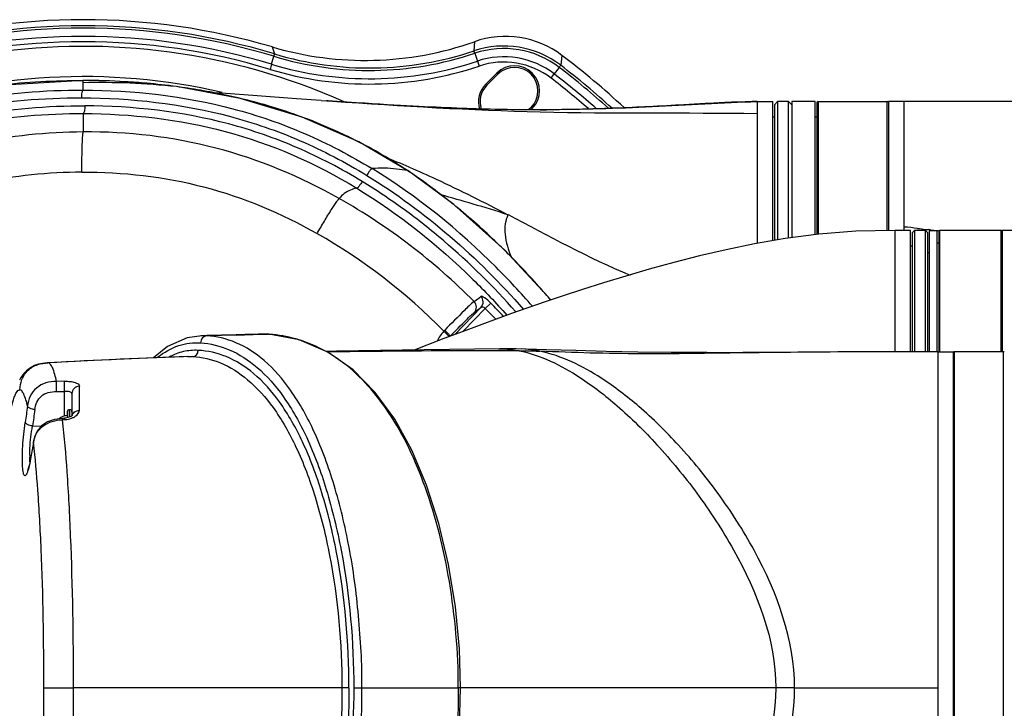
# Model space of a CAD drawing. Header units: millimetres. Extents: x 10 to 584, y 4 to 410.
# Tile 50 of 60: x 194 to 207, y 343 to 352. Entities that reach past the tile are written whole.
import ezdxf

# ---------------------------------------------------------------- set-up
doc = ezdxf.new("R2010")
doc.units = ezdxf.units.MM
doc.header["$LTSCALE"] = 32.67
doc.layers.get('0').update_dxf_attribs({"linetype": 'CONTINUOUS'})

msp = doc.modelspace()

# ---------------------------------------------------------------- linework, layer by layer
at = {"color": 7, "linetype": 'Continuous'}
for p, q in [((197.7298, 351.7476), (197.7585, 351.6588)), ((200.3136, 351.8147), (200.3089, 351.6979)), ((197.7205, 351.5272), (197.751, 351.6283)), ((200.3179, 351.6671), (200.3516, 351.5669)), ((201.4329, 351.6408), (201.4177, 351.5136)), ((197.7205, 351.5272), (197.7006, 351.4616)), ((200.3516, 351.5669), (200.3732, 351.5029)), ((201.3997, 351.4869), (201.3354, 351.4031)), ((195.3084, 351.32), (195.3068, 351.3198)), ((195.3068, 351.3199), (195.3068, 351.2906)), ((200.4593, 351.2714), (200.6007, 351.4128)), ((200.4735, 351.2573), (200.6149, 351.3987)), ((200.6149, 351.3987), (200.6007, 351.4128)), ((201.2942, 351.3495), (201.3354, 351.403)), ((195.3068, 351.2906), (195.307, 351.1967)), ((196.5036, 351.2407), (196.5055, 351.2407)), ((200.4593, 351.2714), (200.4735, 351.2573)), ((198.3563, 351.0638), (198.4998, 351.0539)), ((198.683, 351.0421), (198.5565, 351.0504)), ((198.8081, 351.0339), (198.683, 351.0421)), ((198.9147, 351.0271), (198.8081, 351.0339)), ((199.0083, 351.0213), (198.9147, 351.0271)), ((199.104, 351.0154), (199.0083, 351.0213)), ((199.2017, 351.0095), (199.104, 351.0154)), ((199.2848, 351.0047), (199.2017, 351.0095)), ((199.3694, 350.9999), (199.2848, 351.0047)), ((199.4467, 350.9955), (199.3694, 350.9999)), ((199.5253, 350.9913), (199.4467, 350.9955)), ((199.605, 350.9871), (199.5253, 350.9913)), ((199.6769, 350.9834), (199.605, 350.9871)), ((199.7498, 350.9798), (199.6769, 350.9834)), ((199.8236, 350.9763), (199.7498, 350.9798)), ((199.889, 350.9733), (199.8236, 350.9763)), ((199.955, 350.9704), (199.889, 350.9733)), ((200.0217, 350.9676), (199.955, 350.9704)), ((200.0891, 350.9648), (200.0217, 350.9676)), ((200.1572, 350.9622), (200.0891, 350.9648)), ((200.216, 350.9601), (200.1572, 350.9622)), ((200.2753, 350.958), (200.216, 350.9601)), ((200.335, 350.956), (200.2753, 350.958)), ((200.3952, 350.9542), (200.335, 350.956)), ((200.4561, 350.9524), (200.3952, 350.9542)), ((200.5177, 350.9508), (200.4561, 350.9524)), ((200.5798, 350.9492), (200.5177, 350.9508)), ((200.6319, 350.9481), (200.5798, 350.9492)), ((200.6843, 350.947), (200.6319, 350.9481)), ((200.7367, 350.946), (200.6843, 350.947)), ((200.7891, 350.9452), (200.7367, 350.946)), ((200.8413, 350.9444), (200.7891, 350.9452)), ((200.8931, 350.9438), (200.8413, 350.9444)), ((200.9444, 350.9434), (200.8931, 350.9438)), ((200.9951, 350.9431), (200.9444, 350.9434)), ((201.0449, 350.9429), (200.9951, 350.9431)), ((201.0391, 350.9744), (201.0077, 350.943)), ((201.0533, 350.9603), (201.0359, 350.9429)), ((201.0533, 350.9603), (201.0391, 350.9744)), ((201.0939, 350.9428), (201.0449, 350.9429)), ((201.1571, 350.9429), (201.0939, 350.9428)), ((201.2071, 350.9433), (201.148, 350.943)), ((201.2777, 350.9439), (201.2071, 350.9433)), ((201.3539, 350.9447), (201.2777, 350.9439)), ((201.4338, 350.9459), (201.3539, 350.9447)), ((202.8838, 351.0015), (202.7695, 350.9952)), ((202.9941, 351.0078), (202.8838, 351.0015)), ((203.9316, 351.0498), (203.8638, 351.0491)), ((203.9316, 351.0498), (203.9316, 349.2363)), ((203.9316, 351.0498), (204.1316, 351.0498)), ((204.1316, 349.271), (204.1316, 351.0498)), ((204.1516, 351.0098), (204.1916, 351.0498)), ((204.1516, 351.0098), (204.1516, 349.2745)), ((204.1916, 351.0498), (204.1916, 349.2814)), ((204.3316, 351.0498), (204.1916, 351.0498)), ((204.3316, 349.3039), (204.3316, 351.0498)), ((204.3716, 351.0098), (204.3316, 351.0498)), ((204.3716, 351.0498), (204.3716, 349.3091)), ((204.6716, 351.0498), (204.3716, 351.0498)), ((204.6716, 349.3486), (204.6716, 351.0498)), ((204.6916, 351.0298), (204.6916, 349.3512)), ((204.7116, 351.0498), (204.7116, 349.3538)), ((204.7116, 351.0498), (205.5916, 351.0498)), ((205.5916, 349.398), (205.5916, 351.0498)), ((205.6116, 351.0498), (205.6116, 349.3983)), ((205.8116, 349.3998), (205.8116, 351.0498)), ((195.3126, 350.8961), (195.3122, 350.6613)), ((204.1516, 350.8498), (204.1316, 350.8498)), ((204.6916, 350.8498), (204.6716, 350.8498)), ((199.4578, 350.1663), (199.4627, 350.1657)), ((199.4578, 350.1663), (199.4615, 350.1639)), ((205.6916, 349.3998), (205.6916, 347.8488)), ((205.8916, 349.3998), (205.6916, 349.3998)), ((205.8916, 347.8492), (205.8916, 349.3998)), ((205.9116, 349.3698), (205.9416, 349.3998)), ((205.9116, 349.3698), (205.9116, 347.8492)), ((205.9416, 349.3998), (205.9416, 347.8493)), ((206.0816, 349.3998), (205.9416, 349.3998)), ((206.0816, 347.8495), (206.0816, 349.3998)), ((206.1116, 349.3698), (206.0816, 349.3998)), ((206.1116, 347.8496), (206.1116, 349.3698)), ((206.1327, 349.4096), (206.1163, 349.4114)), ((206.1316, 349.3998), (206.1316, 347.8496)), ((206.1316, 349.3998), (206.2316, 349.3998)), ((206.1453, 349.4083), (206.1327, 349.4096)), ((206.2316, 347.8498), (206.2316, 349.3998)), ((206.2516, 349.3897), (206.2516, 347.8498)), ((206.2558, 349.3973), (206.2524, 349.3976)), ((206.2616, 349.3998), (206.2616, 347.8498)), ((207.0516, 349.3998), (206.2616, 349.3998)), ((207.0516, 347.8498), (207.0516, 349.3998)), ((207.0616, 349.3998), (207.0616, 347.8498)), ((205.9116, 349.1998), (205.8916, 349.1998)), ((206.2516, 349.2398), (206.2316, 349.2398)), ((206.1116, 349.1198), (206.1316, 349.1198)), ((200.4538, 348.4032), (200.5233, 348.472)), ((200.0628, 348.0699), (200.3988, 348.4182)), ((200.1718, 348.1109), (200.4538, 348.4032)), ((196.8922, 348.0564), (196.8173, 348.054)), ((196.8282, 348.0542), (196.8173, 348.054)), ((196.8923, 348.053), (196.8282, 348.0542)), ((197.2662, 348.0676), (196.8922, 348.0564)), ((197.2535, 348.0673), (197.2663, 348.0632)), ((197.3827, 348.0709), (197.2662, 348.0676)), ((197.2664, 348.0632), (197.486, 348.0685)), ((197.548, 348.0753), (197.3827, 348.0709)), ((197.486, 348.0685), (197.6806, 348.0728)), ((197.551, 348.0754), (197.548, 348.0752)), ((197.5481, 348.0753), (197.549, 348.0753)), ((197.6834, 348.0728), (197.6806, 348.0728)), ((197.6834, 348.0726), (197.6807, 348.0728)), ((197.6839, 348.0727), (197.6834, 348.0728)), ((197.6917, 348.072), (197.6834, 348.0726)), ((201.2378, 347.8748), (200.8499, 347.8869)), ((203.2845, 347.8385), (203.7446, 347.8396)), ((203.7446, 347.8396), (203.7483, 347.8385)), ((203.7522, 347.8349), (203.7446, 347.8348)), ((204.4497, 347.8438), (203.7483, 347.8396)), ((203.7509, 347.8364), (203.7522, 347.8349)), ((206.2416, 347.8498), (206.2416, 339.2498)), ((206.2416, 347.8498), (206.4416, 347.8498)), ((206.4416, 339.2499), (206.4416, 347.8498)), ((206.4516, 347.8498), (206.4516, 339.2498)), ((207.0816, 347.8498), (206.4516, 347.8498)), ((207.0816, 339.2498), (207.0816, 347.8498)), ((195.4534, 347.7384), (194.8573, 347.7069)), ((194.8603, 347.7069), (194.8574, 347.7069)), ((196.6443, 347.788), (196.6513, 347.7882)), ((196.6513, 347.7882), (196.7103, 347.7875)), ((195.0725, 347.4723), (194.9709, 347.4698)), ((194.9703, 347.3398), (195.0718, 347.3423)), ((195.0718, 347.0278), (195.0718, 347.3423)), ((195.1666, 347.3147), (195.1666, 347.0295)), ((195.2621, 347.1002), (195.2622, 347.4071)), ((195.1066, 347.0824), (195.1066, 347.0043)), ((195.1316, 347.1074), (195.1316, 347.0115)), ((195.1316, 347.1074), (195.1416, 347.1074)), ((195.1416, 347.015), (195.1416, 347.1074)), ((195.0702, 346.9985), (195.0444, 346.9968)), ((195.0466, 346.9792), (195.0724, 346.981)), ((195.1703, 347.0326), (195.1621, 347.0258)), ((195.171, 347.0333), (195.1703, 347.0326)), ((194.6628, 346.9007), (194.7786, 346.8985)), ((194.6743, 346.6888), (194.6759, 346.6975)), ((194.6759, 346.6975), (194.6756, 346.6885)), ((194.6413, 346.503), (194.6411, 346.4942)), ((194.6411, 346.4942), (194.6426, 346.5028)), ((194.6413, 346.5031), (194.6413, 346.503)), ((194.8081, 343.5498), (195.1879, 343.5498)), ((198.7101, 343.5498), (195.1879, 343.5498)), ((198.771, 343.5498), (200.1077, 343.5498)), ((200.1376, 343.5498), (200.1077, 343.5498)), ((204.1687, 343.5498), (200.1376, 343.5498)), ((204.4088, 343.5498), (204.1687, 343.5498)), ((204.4088, 343.5498), (206.2416, 343.5498))]:
    msp.add_line(p, q, dxfattribs=at)
for points in [[(195.3086, 351.32), (194.1601, 351.2518), (193.1085, 351.0486), (192.1568, 350.7253), (191.284, 350.2868), (190.4668, 349.7247), (189.7163, 349.0438), (189.0434, 348.2491), (188.4734, 347.3659), (188.0254, 346.4276), (187.7127, 345.476), (187.5295, 344.5114), (187.4702, 343.5498)], [(196.5056, 351.2416), (196.1383, 351.2824), (195.7156, 351.3107), (195.3084, 351.3201)], [(199.4627, 350.1656), (198.8377, 350.5324), (198.1106, 350.852), (197.3188, 351.0907), (196.5055, 351.2407)], [(198.3564, 351.0641), (198.0396, 351.0865), (197.5341, 351.1232), (197.0782, 351.1559), (196.9044, 351.1671)], [(198.5565, 351.0504), (198.4436, 351.058), (198.4372, 351.0585), (198.4308, 351.0589), (198.4244, 351.0593)], [(202.7695, 350.9952), (202.6572, 350.9892), (202.6018, 350.9864), (202.547, 350.9836), (202.4928, 350.9809), (202.4391, 350.9784), (202.3859, 350.9759), (202.3333, 350.9735), (202.2812, 350.9713), (202.2296, 350.9691), (202.1785, 350.967), (202.1278, 350.965), (202.0777, 350.9631), (202.0279, 350.9613), (201.9787, 350.9596), (201.93, 350.958), (201.8819, 350.9564), (201.8343, 350.955), (201.7873, 350.9536), (201.7408, 350.9524), (201.695, 350.9512), (201.6497, 350.9501), (201.605, 350.9491), (201.561, 350.9482), (201.5177, 350.9473), (201.4752, 350.9466), (201.4338, 350.9459)], [(203.8638, 351.0491), (203.7772, 351.0469), (203.6877, 351.0438), (203.6005, 351.0403), (203.5188, 351.0365), (203.4441, 351.0329), (203.377, 351.0294), (203.3171, 351.0261), (203.2636, 351.0232), (202.9941, 351.0078)], [(208.8339, 351.0487), (207.8118, 351.0493), (206.776, 351.0497), (205.6116, 351.0498)], [(201.2926, 348.5119), (200.7048, 349.1467), (200.052, 349.7322), (199.4628, 350.1657)], [(205.6916, 349.3998), (205.1915, 349.3907), (204.72, 349.3549), (204.2883, 349.2982), (203.8945, 349.2298), (203.532, 349.1547), (203.192, 349.0753), (202.8649, 348.9918), (202.5498, 348.9053), (202.2491, 348.8178), (201.9647, 348.731), (201.6979, 348.6463), (201.4498, 348.565), (201.2173, 348.4866), (200.9975, 348.4106), (200.7899, 348.3373), (200.5943, 348.267), (200.4104, 348.1997), (200.2377, 348.1357), (200.076, 348.0749), (199.9248, 348.0174), (199.7836, 347.9631), (199.6522, 347.912), (199.5546, 347.8737)], [(209.231, 349.3984), (208.24, 349.3996), (207.0616, 349.3998)], [(196.8283, 348.0542), (196.6406, 348.0287), (196.3894, 347.9182), (196.2099, 347.7717)], [(197.6834, 348.0728), (197.6205, 348.0754), (197.551, 348.0754)], [(200.1376, 343.5498), (200.122, 344.0509), (200.071, 344.5861), (199.9825, 345.1275), (199.858, 345.6535), (199.7007, 346.1437), (199.5128, 346.5892), (199.2951, 346.9853), (199.0458, 347.3297), (198.7635, 347.6175), (198.4409, 347.845), (198.0749, 348.0024), (197.6839, 348.0728)], [(199.6696, 347.8756), (198.5507, 347.8573), (198.4193, 347.8543)], [(200.8499, 347.8869), (200.8237, 347.8876), (200.7982, 347.8881), (200.7727, 347.8885), (200.7459, 347.8886), (200.7152, 347.8886), (200.679, 347.8883), (200.6375, 347.8879), (199.6696, 347.8756)], [(203.2845, 347.8385), (202.8299, 347.8403), (202.405, 347.8457), (202.0006, 347.854), (201.6114, 347.864), (201.2378, 347.8748)], [(206.2416, 347.8498), (205.2997, 347.8481), (204.4497, 347.8438)], [(194.8574, 347.7069), (194.8488, 347.7064), (194.8188, 347.7042), (194.7912, 347.7011), (194.7646, 347.6966), (194.7387, 347.6904), (194.7135, 347.6825), (194.6889, 347.6727), (194.6655, 347.6613), (194.6435, 347.6487), (194.6226, 347.6347), (194.6029, 347.6196), (194.5847, 347.6037), (194.568, 347.5874), (194.5527, 347.5706), (194.5388, 347.5536), (194.5261, 347.5365), (194.5147, 347.5196), (194.5045, 347.5029), (194.4951, 347.4862)], [(196.6443, 347.788), (196.1186, 347.7683), (195.4534, 347.7384)], [(195.0444, 346.9968), (194.9421, 346.9837), (194.8549, 346.9517), (194.7798, 346.8998), (194.7233, 346.8331), (194.6887, 346.7556), (194.6759, 346.698)], [(195.1621, 347.0258), (195.1436, 347.0157), (195.1165, 347.0062), (195.0834, 346.9998), (195.0702, 346.9985)], [(194.6413, 346.503), (194.6331, 346.459), (194.6223, 346.408), (194.6126, 346.3697), (194.6043, 346.3427), (194.5983, 346.3267), (194.5966, 346.3231)], [(197.6839, 339.0269), (198.074, 339.097), (198.44, 339.2541), (198.7627, 339.4815), (199.045, 339.769), (199.2944, 340.1133), (199.5122, 340.5091), (199.7001, 340.9544), (199.8575, 341.4444), (199.9822, 341.9703), (200.0707, 342.5117), (200.1219, 343.0468), (200.1376, 343.5498)]]:
    msp.add_lwpolyline(points, dxfattribs=at)
for centre, radius, start, end in [((195.3116, 343.5498), 8.547, 73.56464, 106.43536), ((195.3116, 343.5498), 8.4701, 73.2086, 106.7914), ((195.3116, 343.5498), 8.4388, 73.19737, 106.80264), ((195.3116, 343.5498), 8.3331, 73.19737, 106.80264), ((200.7116, 350.6876), 1.1953, 52.88646, 109.45639), ((195.3116, 343.5498), 8.2057, 66.00594, 130.4103), ((195.3116, 343.5498), 8.2646, 73.19779, 106.8022), ((198.9182, 355.7704), 4.1946, 253.54162, 289.43074), ((198.9724, 355.6738), 4.1945, 253.17817, 288.58076), ((200.69, 350.5636), 1.1966, 52.54902, 108.57245), ((200.6896, 350.561), 1.1669, 52.51326, 108.57381), ((198.9736, 355.6715), 4.2239, 253.17565, 288.55727), ((200.6895, 350.5607), 1.0615, 52.52177, 108.56479), ((195.3116, 343.5498), 10.1456, 47.01806, 52.89021), ((200.6902, 350.5642), 0.9907, 52.43458, 108.64834), ((200.827, 351.1866), 0.32, 315, 135), ((200.827, 351.1866), 0.3, 315, 135), ((195.3116, 343.5498), 10.0032, 47.82356, 52.51013), ((195.3116, 343.5498), 10.0352, 47.62771, 52.52146), ((195.3116, 343.5498), 7.8194, 76.8587, 109.4677), ((195.2867, 341.6279), 9.692, 86.6463, 89.88096), ((195.3116, 343.5498), 9.8299, 48.91266, 52.51091), ((195.3116, 343.5498), 9.8974, 48.48233, 52.51013), ((195.5058, 341.6827), 9.6099, 84.0401, 91.18621), ((195.3125, 342.1073), 9.2119, 84.9518, 86.63221), ((195.3508, 342.5268), 8.7907, 82.46283, 84.95967), ((195.3535, 342.6383), 8.679, 81.40925, 82.38515), ((195.4593, 343.2938), 8.015, 76.78238, 81.45666), ((200.6856, 351.0452), 0.32, 135, 196.64214), ((200.6856, 351.0452), 0.3, 135, 197.93435), ((195.6176, 343.9896), 7.3015, 74.05627, 76.74328), ((195.7444, 344.4294), 6.8438, 70.20874, 74.06568), ((201.0492, 380.7842), 29.8414, 270.20728, 270.35614), ((204.7116, 351.0298), 0.02, 90, 180), ((205.5916, 351.0298), 0.02, 30, 90), ((195.8404, 344.7014), 6.5553, 65.71609, 70.19307), ((195.8894, 344.8119), 6.4344, 63.16942, 65.70913), ((195.8825, 344.7999), 6.4482, 56.32673, 63.16337), ((194.5827, 338.7944), 12.4221, 66.77505, 68.35597), ((196.9059, 346.284), 4.6459, 55.93783, 56.62733), ((195.1978, 343.7695), 7.6857, 51.41716, 55.88812), ((194.7743, 343.22), 8.3794, 50.48124, 51.49672), ((194.353, 342.7302), 9.0253, 45.85074, 50.39685), ((194.6179, 342.9033), 7.4344, 44.47871, 60.30247), ((208.4342, 370.4878), 21.2035, 263.34998, 263.63447), ((207.4031, 361.2922), 11.9502, 263.6595, 263.81829), ((207.1747, 359.1681), 9.8139, 263.97881, 264.48567), ((207.1307, 358.7168), 9.3605, 264.48876, 264.61649), ((206.2616, 349.3898), 0.01, 90, 180), ((207.0516, 349.3898), 0.01, 30, 90), ((194.3571, 342.7158), 9.0328, 44.87448, 45.93314), ((193.8228, 342.1817), 9.7883, 40.88368, 44.88312), ((198.1112, 351.3822), 3.6327, 307.25022, 308.96455), ((193.3046, 341.7384), 10.4702, 40.30378, 40.86151), ((194.5624, 342.5769), 8.3837, 43.05953, 44.68181), ((197.8363, 351.6286), 4.1076, 307.06697, 308.60057), ((194.4275, 342.4388), 8.4788, 43.40418, 44.70412), ((199.5147, 258.7773), 89.3142, 91.442452, 91.682523), ((197.5753, 346.3974), 1.6787, 74.29597, 86.02663), ((200.313, 347.7586), 0.5268, 135.8418, 137.85948), ((197.5682, 346.371), 1.706, 71.78094, 74.30524), ((197.5501, 346.3212), 1.759, 62.68482, 71.72633), ((200.336, 214.6151), 133.2447, 90.622727, 90.816031), ((200.8374, 164.4636), 183.3987, 89.985104, 90.609074), ((205.9835, 175.9573), 171.8921, 90.205242, 90.743769), ((206.2287, 105.9947), 241.8551, 89.996953, 90.203967), ((206.4516, 347.8398), 0.01, 90, 150), ((207.0816, 347.8398), 0.01, 30, 90), ((199.1413, 270.7686), 77.0572, 91.807859, 93.184738), ((197.3989, 346.073), 2.0502, 52.74784, 53.33038), ((224.807, 342.6457), 30.5422, 171.5102, 171.90581), ((224.8121, 342.6129), 30.4527, 171.51007, 171.90573), ((195.1316, 347.0824), 0.025, 90, 180), ((195.1416, 347.0824), 0.025, 0, 90), ((195.2414, 347.0148), 0.0748, 159.68119, 166.61543), ((195.1066, 346.8824), 0.15, 90, 133.14867), ((195.0787, 347.2285), 0.2433, 294.72278, 296.11067), ((220.0222, 342.0903), 25.7617, 169.7176, 170.13726), ((219.9981, 342.0858), 25.7373, 169.69814, 170.11818), ((196.5048, 346.3562), 1.8591, 169.4318, 169.699), ((195.9046, 346.5214), 1.2777, 179.70774, 180.91641)]:
    msp.add_arc(centre, radius, start, end, dxfattribs=at)
for points, knots in [([(200.3179, 351.6671), (200.3166, 351.6711), (200.3137, 351.6813), (200.3096, 351.6914), (200.3089, 351.6979)], [0, 0, 0, 0, 0.3879494, 1, 1, 1, 1]), ([(197.751, 351.6283), (197.752, 351.6324), (197.7543, 351.6424), (197.759, 351.6525), (197.7585, 351.6588)], [0, 0, 0, 0, 0.3972396, 1, 1, 1, 1]), ([(197.7006, 351.4616), (198.132, 351.3305), (199.0413, 351.2044), (199.9463, 351.3583), (200.3734, 351.5029)], [0, 0, 0, 0, 0.5000064, 1, 1, 1, 1]), ([(197.7205, 351.5272), (198.145, 351.3979), (199.0401, 351.2734), (199.9311, 351.4246), (200.3516, 351.5669)], [0, 0, 0, 0, 0.4999658, 1, 1, 1, 1]), ([(201.3997, 351.4869), (201.4021, 351.4903), (201.4079, 351.4993), (201.4152, 351.5075), (201.4177, 351.5136)], [0, 0, 0, 0, 0.3873306, 1, 1, 1, 1]), ([(187.6846, 343.5498), (187.6846, 344.0546), (187.7871, 345.0666), (188.2464, 346.5161), (188.9643, 347.8507), (189.9105, 349.0277), (191.061, 349.9982), (192.3837, 350.7072), (193.8216, 351.1169), (194.8131, 351.1978), (195.307, 351.1967)], [0, 0, 0, 0, 0.1263599, 0.2525034, 0.3782874, 0.5036039, 0.6283498, 0.7525526, 0.8763749, 1, 1, 1, 1]), ([(195.307, 351.1967), (195.3033, 351.195), (195.2975, 351.1831), (195.2895, 351.1507), (195.2876, 351.1197), (195.2876, 351.0973)], [0, 0, 0, 0, 0.1180727, 0.3477695, 1, 1, 1, 1]), ([(195.307, 351.1967), (195.9516, 351.1954), (196.9279, 351.0852), (198.1536, 350.6629), (198.7298, 350.3607), (199.0063, 350.1912)], [0, 0, 0, 0, 0.4987664, 0.7490584, 1, 1, 1, 1]), ([(187.7627, 343.5498), (187.7627, 344.0482), (187.8639, 345.0475), (188.3178, 346.4789), (189.027, 347.7967), (189.9615, 348.9587), (191.0971, 349.9163), (192.4024, 350.6154), (193.8215, 351.019), (194.8, 351.0984), (195.2876, 351.0973)], [0, 0, 0, 0, 0.1263863, 0.2525753, 0.3784349, 0.5037833, 0.6285009, 0.7526207, 0.876365, 1, 1, 1, 1]), ([(195.2876, 351.0973), (195.9236, 351.0959), (196.8866, 350.9873), (198.0958, 350.5709), (198.6641, 350.273), (198.9368, 350.1058)], [0, 0, 0, 0, 0.4988595, 0.7490797, 1, 1, 1, 1]), ([(187.9095, 343.5498), (187.9095, 344.0416), (188.01, 345.0274), (188.459, 346.4388), (189.1588, 347.7382), (190.0801, 348.8842), (191.1996, 349.8295), (192.4866, 350.5202), (193.8861, 350.9192), (194.8513, 350.9972), (195.332, 350.9955)], [0, 0, 0, 0, 0.1264248, 0.2526256, 0.3784501, 0.5037657, 0.6284933, 0.7526464, 0.8764005, 1, 1, 1, 1]), ([(195.332, 350.9955), (195.3319, 350.9731), (195.33, 350.9422), (195.322, 350.9098), (195.3162, 350.8979), (195.3126, 350.8961)], [0, 0, 0, 0, 0.651182, 0.8811338, 1, 1, 1, 1]), ([(198.8793, 350.0269), (198.6138, 350.1891), (198.0612, 350.4789), (196.8864, 350.8862), (195.9502, 350.9933), (195.332, 350.9955)], [0, 0, 0, 0, 0.2509563, 0.5012815, 1, 1, 1, 1]), ([(203.9316, 351.0449), (203.7078, 351.0435), (203.2599, 351.0162), (202.3617, 350.9673), (201.6859, 350.9461), (201.2346, 350.9433)], [0, 0, 0, 0, 0.2487389, 0.4984498, 1, 1, 1, 1]), ([(187.9875, 343.5498), (187.9875, 344.035), (188.0867, 345.0079), (188.5301, 346.401), (189.2213, 347.6839), (190.1309, 348.8151), (191.2356, 349.7476), (192.5051, 350.4283), (193.8857, 350.8212), (194.838, 350.8979), (195.3126, 350.8961)], [0, 0, 0, 0, 0.1264053, 0.2526369, 0.3785677, 0.5039563, 0.6286544, 0.7526874, 0.8763511, 1, 1, 1, 1]), ([(195.3126, 350.8961), (195.9223, 350.8938), (197.151, 350.756), (198.2886, 350.2598), (198.8098, 349.9414)], [0, 0, 0, 0, 0.4995923, 1, 1, 1, 1]), ([(195.3122, 350.6613), (194.8473, 350.6582), (193.915, 350.5623), (192.5779, 350.1288), (191.3658, 349.4176), (190.6704, 348.7895), (190.3555, 348.4471)], [0, 0, 0, 0, 0.2499401, 0.4999099, 0.7499185, 1, 1, 1, 1]), ([(195.2951, 350.1468), (195.295, 350.2075), (195.295, 350.3252), (195.2981, 350.4816), (195.3022, 350.5925), (195.3082, 350.6465), (195.3122, 350.6613)], [0, 0, 0, 0, 0.3531713, 0.6852311, 0.9107862, 1, 1, 1, 1]), ([(198.5857, 349.8077), (198.0906, 350.088), (197.027, 350.5332), (195.8811, 350.6651), (195.3122, 350.6613)], [0, 0, 0, 0, 0.4999726, 1, 1, 1, 1]), ([(199.0063, 350.1912), (198.9932, 350.1873), (198.9697, 350.1543), (198.9486, 350.1259), (198.9368, 350.1058)], [0, 0, 0, 0, 0.3683583, 1, 1, 1, 1]), ([(201.0552, 348.4314), (200.9075, 348.6031), (200.2927, 349.2636), (199.5822, 349.8377), (199.0062, 350.1912)], [0, 0, 0, 0, 0.25103, 1, 1, 1, 1]), ([(199.4578, 350.1662), (199.4119, 350.1738), (199.2627, 350.1948), (199.11, 350.2038), (199.0063, 350.1912)], [0, 0, 0, 0, 0.3076852, 1, 1, 1, 1]), ([(199.4812, 350.2099), (199.5964, 350.1605), (200.0231, 349.9702), (200.4403, 349.7594), (200.7434, 349.6013)], [0, 0, 0, 0, 0.2682654, 1, 1, 1, 1]), ([(195.2951, 350.1468), (194.8649, 350.1444), (194.0022, 350.057), (192.7647, 349.6565), (191.6441, 348.9964), (191.0028, 348.4128), (190.712, 348.0954)], [0, 0, 0, 0, 0.2499577, 0.499897, 0.7498831, 1, 1, 1, 1]), ([(195.2951, 350.1468), (195.8177, 350.1504), (196.8706, 350.0312), (197.8469, 349.6197), (198.3011, 349.3612)], [0, 0, 0, 0, 0.500034, 1, 1, 1, 1]), ([(198.9368, 350.1058), (199.3118, 349.876), (200.0231, 349.3485), (200.6508, 348.7252), (200.9401, 348.3917)], [0, 0, 0, 0, 0.499015, 1, 1, 1, 1]), ([(198.8097, 349.9414), (198.7829, 349.9355), (198.6983, 349.9116), (198.6207, 349.8575), (198.5857, 349.8078)], [0, 0, 0, 0, 0.3109021, 1, 1, 1, 1]), ([(198.8097, 349.9414), (199.3467, 349.6133), (200.0115, 349.0835), (200.5903, 348.4743), (200.7298, 348.316)], [0, 0, 0, 0, 0.7489396, 1, 1, 1, 1]), ([(198.8793, 350.0269), (198.8675, 350.0067), (198.8464, 349.9784), (198.8228, 349.9451), (198.8098, 349.9414)], [0, 0, 0, 0, 0.6333844, 1, 1, 1, 1]), ([(200.8437, 348.358), (200.5597, 348.683), (200.0963, 349.1385), (199.5054, 349.6088), (199.151, 349.8531), (198.9723, 349.9731), (198.8793, 350.0269)], [0, 0, 0, 0, 0.5006894, 0.7505486, 0.8753175, 1, 1, 1, 1]), ([(198.3023, 349.3603), (198.3329, 349.4135), (198.3927, 349.5172), (198.4763, 349.6538), (198.5383, 349.751), (198.5736, 349.7962), (198.5857, 349.8077)], [0, 0, 0, 0, 0.347074, 0.677291, 0.9053123, 1, 1, 1, 1]), ([(200.7434, 349.6013), (200.5962, 349.651), (200.3093, 349.7353), (200.0225, 349.8192), (199.8837, 349.8556)], [0, 0, 0, 0, 0.520077, 1, 1, 1, 1]), ([(200.7434, 349.6013), (200.7277, 349.5635), (200.7011, 349.4819), (200.7018, 349.2925), (200.7491, 349.1515), (200.7876, 349.0567)], [0, 0, 0, 0, 0.2191187, 0.4528804, 1, 1, 1, 1]), ([(200.5233, 348.472), (200.4983, 348.497), (200.4619, 348.5287), (200.4194, 348.5556), (200.4003, 348.5604), (200.3956, 348.5576)], [0, 0, 0, 0, 0.6754663, 0.8941039, 1, 1, 1, 1]), ([(200.3988, 348.4182), (200.416, 348.4362), (200.4365, 348.4887), (200.4135, 348.5398), (200.3956, 348.5576)], [0, 0, 0, 0, 0.4967046, 1, 1, 1, 1]), ([(200.31, 348.4905), (200.2652, 348.4575), (200.1423, 348.3324), (200.018, 348.2107), (199.9351, 348.1256)], [0, 0, 0, 0, 0.3189926, 1, 1, 1, 1]), ([(200.3124, 348.3512), (200.3296, 348.3692), (200.3503, 348.4214), (200.3278, 348.4727), (200.31, 348.4905)], [0, 0, 0, 0, 0.49802, 1, 1, 1, 1]), ([(200.3988, 348.4182), (200.4016, 348.4209), (200.4215, 348.4291), (200.4429, 348.4153), (200.4538, 348.4032)], [0, 0, 0, 0, 0.1948956, 1, 1, 1, 1]), ([(200.0037, 348.0468), (200.0725, 348.1179), (200.1749, 348.2194), (200.276, 348.3237), (200.3124, 348.3512)], [0, 0, 0, 0, 0.6845307, 1, 1, 1, 1]), ([(196.8922, 348.053), (196.8713, 348.0521), (196.828, 348.03), (196.8125, 347.9851), (196.8123, 347.9628)], [0, 0, 0, 0, 0.4847295, 1, 1, 1, 1]), ([(198.8744, 343.5498), (198.8788, 343.7045), (198.8696, 344.0126), (198.834, 344.4689), (198.7864, 344.915), (198.6938, 345.4754), (198.5429, 346.1183), (198.2962, 346.7958), (197.9993, 347.3391), (197.6595, 347.7356), (197.2872, 347.9807), (197.0192, 348.0461), (196.8923, 348.053)], [0, 0, 0, 0, 0.0878671, 0.1747993, 0.259921, 0.3425, 0.4972442, 0.6342643, 0.7507257, 0.8470873, 0.9278309, 1, 1, 1, 1]), ([(199.9915, 348.0415), (199.9887, 348.0458), (199.9671, 348.0709), (199.9431, 348.0935), (199.9224, 348.1121)], [0, 0, 0, 0, 0.1556548, 1, 1, 1, 1]), ([(200.0037, 348.0468), (200.0051, 348.0494), (199.9955, 348.0599), (199.9842, 348.0761), (199.9608, 348.1001), (199.944, 348.117), (199.9351, 348.1256)], [0, 0, 0, 0, 0.0835813, 0.3098956, 0.644027, 1, 1, 1, 1]), ([(196.2623, 347.7798), (196.3447, 347.8422), (196.5175, 347.9461), (196.7191, 347.9685), (196.8123, 347.9628)], [0, 0, 0, 0, 0.5253065, 1, 1, 1, 1]), ([(196.8123, 347.9628), (196.9377, 347.9554), (197.2022, 347.8896), (197.5697, 347.6476), (197.9056, 347.258), (198.1994, 346.7254), (198.443, 346.0619), (198.6964, 344.998), (198.771, 344.1388), (198.771, 343.5498)], [0, 0, 0, 0, 0.0727206, 0.1541164, 0.2509719, 0.3676156, 0.5045319, 0.6589762, 1, 1, 1, 1]), ([(196.7805, 347.8669), (196.7182, 347.8696), (196.5886, 347.8603), (196.4677, 347.8123), (196.4097, 347.7813)], [0, 0, 0, 0, 0.4867841, 1, 1, 1, 1]), ([(196.7103, 347.7875), (196.7284, 347.7884), (196.7666, 347.8074), (196.7804, 347.8471), (196.7805, 347.8669)], [0, 0, 0, 0, 0.4770399, 1, 1, 1, 1]), ([(198.7101, 343.5498), (198.7101, 344.1296), (198.6366, 344.9749), (198.3862, 346.0207), (198.1456, 346.671), (197.8557, 347.1913), (197.5246, 347.5697), (197.1627, 347.8016), (196.9032, 347.8619), (196.7805, 347.8669)], [0, 0, 0, 0, 0.3421777, 0.4968791, 0.6337842, 0.7501709, 0.8465791, 0.9275199, 1, 1, 1, 1]), ([(198.6232, 347.7174), (198.6016, 347.7335), (198.5164, 347.7943), (198.4264, 347.8484), (198.3572, 347.8841)], [0, 0, 0, 0, 0.2571889, 1, 1, 1, 1]), ([(200.6205, 347.8877), (200.6408, 347.8879), (200.7295, 347.8866), (200.818, 347.8756), (200.8851, 347.8623)], [0, 0, 0, 0, 0.2290541, 1, 1, 1, 1]), ([(200.8851, 347.8623), (200.9095, 347.8623), (200.9979, 347.8626), (201.0864, 347.859), (201.1505, 347.8562)], [0, 0, 0, 0, 0.2751957, 1, 1, 1, 1]), ([(200.8851, 347.8623), (201.1628, 347.807), (201.6085, 347.5846), (202.1765, 347.143), (202.6788, 346.6473), (203.1828, 346.0328), (203.8192, 345.0569), (204.1687, 344.1656), (204.1687, 343.5498)], [0, 0, 0, 0, 0.1497093, 0.2554945, 0.3809412, 0.5218994, 0.6743718, 1, 1, 1, 1]), ([(201.1505, 347.8562), (201.1296, 347.8605), (201.0528, 347.8748), (200.9749, 347.8829), (200.9182, 347.8847)], [0, 0, 0, 0, 0.2733176, 1, 1, 1, 1]), ([(204.4088, 343.5498), (204.4088, 344.1616), (204.0818, 345.052), (203.4551, 346.0273), (202.9557, 346.6407), (202.4536, 347.1351), (201.8796, 347.5748), (201.4309, 347.7981), (201.1505, 347.8562)], [0, 0, 0, 0, 0.3241713, 0.4759981, 0.616556, 0.7419006, 0.8482714, 1, 1, 1, 1]), ([(203.7446, 347.8348), (203.3106, 347.8293), (202.4457, 347.8129), (201.5808, 347.8369), (201.1505, 347.8562)], [0, 0, 0, 0, 0.501889, 1, 1, 1, 1]), ([(203.7484, 347.8385), (203.7489, 347.8382), (203.7497, 347.8376), (203.7505, 347.8368), (203.7509, 347.8364)], [0, 0, 0, 0, 0.4755714, 1, 1, 1, 1]), ([(194.4989, 347.3626), (194.5037, 347.4069), (194.5182, 347.4997), (194.5998, 347.6189), (194.7228, 347.6947), (194.816, 347.7043), (194.8604, 347.7069)], [0, 0, 0, 0, 0.2422162, 0.500601, 0.758568, 1, 1, 1, 1]), ([(194.9709, 347.4697), (194.9575, 347.5297), (194.9376, 347.6074), (194.8968, 347.6873), (194.8713, 347.7063), (194.8604, 347.7069)], [0, 0, 0, 0, 0.682403, 0.8785899, 1, 1, 1, 1]), ([(196.7103, 347.7875), (196.832, 347.7819), (197.0889, 347.7212), (197.4468, 347.491), (197.7746, 347.1182), (198.0614, 346.6068), (198.2993, 345.9687), (198.5464, 344.9447), (198.6192, 344.1171), (198.6192, 343.5498)], [0, 0, 0, 0, 0.0731108, 0.154771, 0.2517138, 0.3682897, 0.5050523, 0.6593451, 1, 1, 1, 1]), ([(200.1077, 343.5498), (200.1106, 343.78), (200.0872, 344.2353), (199.9794, 345.1008), (199.7388, 346.0729), (199.2928, 347.0381), (198.8664, 347.5326), (198.6399, 347.7049)], [0, 0, 0, 0, 0.1523896, 0.3011974, 0.5771818, 0.811631, 1, 1, 1, 1]), ([(194.9709, 347.4697), (194.9248, 347.4684), (194.8319, 347.4607), (194.7098, 347.3931), (194.6241, 347.2856), (194.6059, 347.1977), (194.5996, 347.1547)], [0, 0, 0, 0, 0.2575549, 0.510614, 0.757494, 1, 1, 1, 1]), ([(194.9703, 347.3398), (194.969, 347.3656), (194.9686, 347.4089), (194.9682, 347.4525), (194.9709, 347.4698)], [0, 0, 0, 0, 0.5968048, 1, 1, 1, 1]), ([(195.0718, 347.3423), (195.0705, 347.3681), (195.0701, 347.4114), (195.0698, 347.455), (195.0725, 347.4723)], [0, 0, 0, 0, 0.5965696, 1, 1, 1, 1]), ([(195.0725, 347.4723), (195.0972, 347.4729), (195.1441, 347.4705), (195.2085, 347.4602), (195.2623, 347.4314), (195.2622, 347.4071)], [0, 0, 0, 0, 0.3529681, 0.6523717, 1, 1, 1, 1]), ([(194.3339, 346.797), (194.345, 346.8787), (194.367, 347.0209), (194.4008, 347.1824), (194.4324, 347.2789), (194.4536, 347.3285), (194.4806, 347.3635), (194.4989, 347.3626)], [0, 0, 0, 0, 0.4109828, 0.715378, 0.826085, 0.908806, 1, 1, 1, 1]), ([(194.5995, 347.1548), (194.587, 347.2074), (194.5686, 347.2757), (194.5314, 347.3457), (194.5086, 347.3621), (194.4988, 347.3626)], [0, 0, 0, 0, 0.6806373, 0.8775785, 1, 1, 1, 1]), ([(194.6931, 347.1088), (194.698, 347.1418), (194.7095, 347.2079), (194.7732, 347.2876), (194.8649, 347.3358), (194.9346, 347.3389), (194.9703, 347.3398)], [0, 0, 0, 0, 0.2497391, 0.4882287, 0.7336807, 1, 1, 1, 1]), ([(195.1666, 347.3147), (195.1666, 347.3267), (195.1391, 347.3403), (195.1071, 347.3431), (195.084, 347.3431), (195.0718, 347.3423)], [0, 0, 0, 0, 0.3477046, 0.6469931, 1, 1, 1, 1]), ([(195.2622, 347.4071), (195.2375, 347.4061), (195.1883, 347.387), (195.1666, 347.3378), (195.1666, 347.3147)], [0, 0, 0, 0, 0.5168048, 1, 1, 1, 1]), ([(194.6931, 347.1088), (194.6713, 347.112), (194.6391, 347.1203), (194.602, 347.1414), (194.5995, 347.1548)], [0, 0, 0, 0, 0.6175359, 1, 1, 1, 1]), ([(195.1712, 347.0408), (195.1776, 347.0581), (195.2046, 347.0887), (195.2427, 347.0995), (195.2621, 347.1002)], [0, 0, 0, 0, 0.4877767, 1, 1, 1, 1]), ([(195.1858, 347.01), (195.1971, 347.0155), (195.2315, 347.0351), (195.2614, 347.0724), (195.2621, 347.1002)], [0, 0, 0, 0, 0.3107823, 1, 1, 1, 1]), ([(194.6063, 346.3374), (194.6027, 346.3255), (194.5961, 346.3047), (194.5846, 346.281), (194.575, 346.2642), (194.559, 346.2625), (194.5506, 346.2793), (194.5402, 346.3159), (194.5298, 346.4402), (194.5363, 346.6548), (194.5547, 346.8444), (194.5691, 346.9461)], [0, 0, 0, 0, 0.0479564, 0.0825931, 0.1041201, 0.116983, 0.1354494, 0.1667511, 0.2699125, 0.6045889, 1, 1, 1, 1]), ([(194.6628, 346.9007), (194.641, 346.9038), (194.6088, 346.9118), (194.5716, 346.9327), (194.5691, 346.9461)], [0, 0, 0, 0, 0.6183053, 1, 1, 1, 1]), ([(194.6773, 346.6972), (194.6844, 346.7351), (194.7076, 346.8134), (194.7947, 346.9058), (194.9125, 346.966), (195.0019, 346.9761), (195.0467, 346.9792)], [0, 0, 0, 0, 0.2291045, 0.4728293, 0.7326062, 1, 1, 1, 1]), ([(195.0444, 346.9967), (195.046, 346.9968), (195.0441, 346.9872), (195.0462, 346.9835), (195.0466, 346.9792)], [0, 0, 0, 0, 0.2754074, 1, 1, 1, 1]), ([(195.1879, 343.5498), (195.1879, 344.1962), (195.1729, 345.1188), (195.1132, 346.2618), (195.0719, 346.7585), (195.0467, 346.9792)], [0, 0, 0, 0, 0.5647228, 0.8058895, 1, 1, 1, 1]), ([(195.0724, 346.981), (195.072, 346.9853), (195.0699, 346.989), (195.0718, 346.9985), (195.0702, 346.9985)], [0, 0, 0, 0, 0.7244433, 1, 1, 1, 1]), ([(195.0724, 346.981), (195.0821, 346.9817), (195.119, 346.9859), (195.1555, 346.996), (195.1805, 347.0075)], [0, 0, 0, 0, 0.2605661, 1, 1, 1, 1]), ([(194.6269, 346.5279), (194.627, 346.5568), (194.6314, 346.6817), (194.646, 346.8061), (194.6628, 346.9007)], [0, 0, 0, 0, 0.2314023, 1, 1, 1, 1]), ([(194.808, 343.5498), (194.8083, 344.1412), (194.7945, 344.9854), (194.7387, 346.0316), (194.6996, 346.4863), (194.6756, 346.6885)], [0, 0, 0, 0, 0.5644903, 0.8056273, 1, 1, 1, 1]), ([(194.6411, 346.4942), (194.6384, 346.4789), (194.6287, 346.4263), (194.6172, 346.3738), (194.6063, 346.3374)], [0, 0, 0, 0, 0.2892347, 1, 1, 1, 1]), ([(194.6297, 346.4431), (194.6293, 346.4475), (194.6279, 346.4668), (194.6273, 346.4861), (194.627, 346.5009)], [0, 0, 0, 0, 0.2302889, 1, 1, 1, 1]), ([(187.6846, 343.5498), (187.6845, 343.0451), (187.7871, 342.0331), (188.2463, 340.5837), (188.9642, 339.2492), (189.9103, 338.0722), (191.0606, 337.1017), (192.3835, 336.3926), (193.8215, 335.9829), (194.8131, 335.9015), (195.307, 335.9029)], [0, 0, 0, 0, 0.1263527, 0.2524899, 0.3782664, 0.5035689, 0.6283095, 0.7525215, 0.8763698, 1, 1, 1, 1]), ([(195.2876, 336.0024), (194.8, 336.0012), (193.8214, 336.0807), (192.4023, 336.4843), (191.097, 337.1834), (189.9614, 338.1411), (189.027, 339.303), (188.3178, 340.6208), (187.8639, 342.0521), (187.7627, 343.0514), (187.7627, 343.5498)], [0, 0, 0, 0, 0.1236396, 0.2473925, 0.3715143, 0.4962278, 0.6215675, 0.7474261, 0.8736147, 1, 1, 1, 1]), ([(187.9095, 343.5498), (187.9095, 343.0581), (188.01, 342.0722), (188.459, 340.6608), (189.1588, 339.3615), (190.0801, 338.2155), (191.1996, 337.2701), (192.4866, 336.5795), (193.8861, 336.1805), (194.8513, 336.1024), (195.332, 336.1042)], [0, 0, 0, 0, 0.1264248, 0.2526255, 0.37845, 0.5037657, 0.6284932, 0.7526464, 0.8764006, 1, 1, 1, 1]), ([(195.3126, 336.2036), (194.838, 336.2017), (193.8857, 336.2784), (192.5051, 336.6713), (191.2356, 337.352), (190.1309, 338.2846), (189.2213, 339.4158), (188.5301, 340.6986), (188.0867, 342.0918), (187.9875, 343.0646), (187.9875, 343.5498)], [0, 0, 0, 0, 0.1236498, 0.2473116, 0.3713447, 0.4960464, 0.6214393, 0.7473666, 0.8735954, 1, 1, 1, 1]), ([(194.7458, 341.2416), (194.7565, 341.4153), (194.7953, 342.1841), (194.8083, 342.9541), (194.808, 343.5498)], [0, 0, 0, 0, 0.2260537, 1, 1, 1, 1]), ([(195.1211, 341.0222), (195.145, 341.4197), (195.1776, 342.2622), (195.1879, 343.1051), (195.1879, 343.5498)], [0, 0, 0, 0, 0.4724318, 1, 1, 1, 1]), ([(198.6192, 343.5498), (198.6232, 343.4038), (198.6143, 343.113), (198.5804, 342.6822), (198.5333, 342.2614), (198.4447, 341.7326), (198.298, 341.1266), (198.0595, 340.4887), (197.7723, 339.9781), (197.4445, 339.6067), (197.0874, 339.378), (196.8314, 339.3178), (196.7103, 339.3121)], [0, 0, 0, 0, 0.0876721, 0.1744131, 0.2593506, 0.3417366, 0.4961208, 0.6328536, 0.7492549, 0.8459137, 0.9272198, 1, 1, 1, 1]), ([(198.7101, 343.5498), (198.7101, 342.9701), (198.6366, 342.1248), (198.3862, 341.0789), (198.1456, 340.4286), (197.8557, 339.9083), (197.5246, 339.53), (197.1627, 339.298), (196.9032, 339.2378), (196.7805, 339.2327)], [0, 0, 0, 0, 0.3421776, 0.4968777, 0.6337825, 0.7501704, 0.846577, 0.9275191, 1, 1, 1, 1]), ([(198.771, 343.5498), (198.771, 342.9608), (198.6964, 342.1017), (198.443, 341.0377), (198.1994, 340.3742), (197.9056, 339.8416), (197.5697, 339.4521), (197.2022, 339.2101), (196.9377, 339.1443), (196.8123, 339.1368)], [0, 0, 0, 0, 0.3410239, 0.4954682, 0.6323846, 0.7490283, 0.8458837, 0.9272794, 1, 1, 1, 1]), ([(196.8923, 339.0466), (197.0192, 339.0535), (197.2872, 339.1189), (197.6595, 339.3641), (197.9992, 339.7606), (198.2963, 340.3039), (198.5428, 340.9814), (198.6941, 341.6243), (198.7861, 342.1848), (198.8343, 342.6308), (198.8693, 343.0871), (198.8789, 343.3952), (198.8744, 343.5498)], [0, 0, 0, 0, 0.0721652, 0.1529115, 0.2492851, 0.3657467, 0.5027772, 0.6575214, 0.7400919, 0.8252105, 0.9121353, 1, 1, 1, 1]), ([(200.1077, 343.5498), (200.1117, 343.3197), (200.0866, 342.8645), (199.9799, 341.999), (199.7388, 341.0271), (199.2931, 340.0619), (198.8668, 339.5673), (198.6403, 339.395)], [0, 0, 0, 0, 0.1523741, 0.301175, 0.5771544, 0.8116143, 1, 1, 1, 1]), ([(204.1687, 343.5498), (204.1687, 342.934), (203.8192, 342.0427), (203.1828, 341.0669), (202.6788, 340.4523), (202.1765, 339.9566), (201.6085, 339.5151), (201.1628, 339.2926), (200.8851, 339.2374)], [0, 0, 0, 0, 0.3256282, 0.4781006, 0.6190588, 0.7445055, 0.8502907, 1, 1, 1, 1]), ([(201.1505, 339.2435), (201.4309, 339.3016), (201.8796, 339.5249), (202.4536, 339.9645), (202.9557, 340.459), (203.4551, 341.0724), (204.0818, 342.0476), (204.4088, 342.938), (204.4088, 343.5498)], [0, 0, 0, 0, 0.1517286, 0.2580994, 0.383444, 0.5240019, 0.6758287, 1, 1, 1, 1])]:
    msp.add_open_spline(points, degree=3, knots=knots, dxfattribs=at)
for points in [[(194.2297, 351.2602), (194.5869, 351.3018), (194.9472, 351.3207), (195.3068, 351.3199)], [(198.4998, 351.0539), (199.3844, 350.9931), (200.27, 350.9402), (201.1564, 350.9176)], [(201.1564, 350.9176), (202.0812, 350.8941), (203.0066, 350.9106), (203.9316, 350.898)], [(200.3101, 348.4905), (199.8011, 349.0044), (199.2162, 349.4534), (198.5857, 349.8078)], [(200.7446, 349.6035), (201.26, 349.3349), (201.769, 349.0494), (202.3072, 348.83)], [(205.9788, 349.4269), (205.9231, 349.4334), (205.8674, 349.4401), (205.8116, 349.4449)], [(197.549, 348.0753), (197.5929, 348.0764), (197.6368, 348.0755), (197.6806, 348.0728)], [(199.9224, 348.1121), (199.8883, 348.0741), (199.8592, 348.0309), (199.8372, 347.9849)]]:
    msp.add_open_spline(points, degree=3, dxfattribs=at)

doc.saveas('drawing.dxf')
